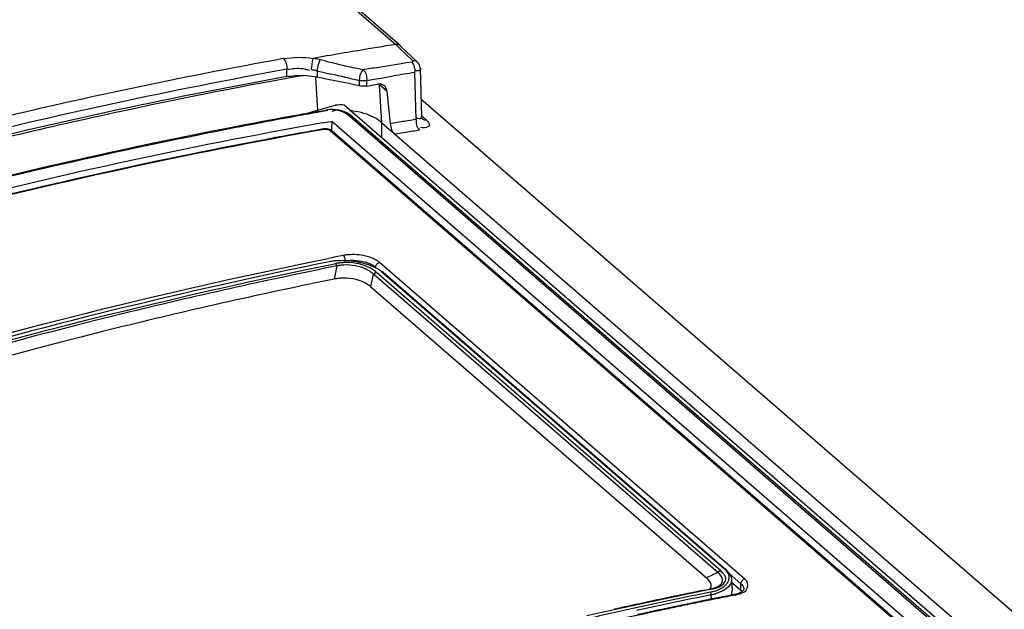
# Model space of a CAD drawing. Header units: inches. Extents: x 0 to 117, y 0 to 83.
# Tile 42 of 57: x 98.607 to 99.556, y 29.211 to 29.779. Entities that reach past the tile are written whole.
import ezdxf

# ---------------------------------------------------------------- set-up
doc = ezdxf.new("R2010")
doc.units = ezdxf.units.IN
doc.header["$LTSCALE"] = 6.431102
doc.header["$MEASUREMENT"] = 0
doc.layers.get('0').update_dxf_attribs({"linetype": 'CONTINUOUS'})

msp = doc.modelspace()

# ---------------------------------------------------------------- linework, layer by layer
at = {"color": 7, "linetype": 'CONTINUOUS'}
for p, q in [((98.85096, 29.8575), (98.96935, 29.75498)), ((98.97359, 29.75395), (98.85524, 29.85644)), ((98.96935, 29.75498), (98.9605, 29.75356)), ((98.96935, 29.75498), (98.97223, 29.75222)), ((98.97374, 29.75381), (98.97359, 29.75395)), ((98.99011, 29.73817), (98.97375, 29.75381)), ((98.97223, 29.75222), (98.98575, 29.7393)), ((98.88796, 29.7309), (98.8891, 29.73863)), ((98.8891, 29.73863), (98.88964, 29.7416)), ((98.89654, 29.74017), (98.89268, 29.741)), ((98.90117, 29.73908), (98.89654, 29.74017)), ((98.9745, 29.7364), (98.95878, 29.73388)), ((98.97976, 29.73724), (98.9745, 29.7364)), ((98.98502, 29.73809), (98.97976, 29.73724)), ((98.86421, 29.72401), (98.86414, 29.73103)), ((98.89361, 29.72967), (98.89363, 29.72338)), ((98.89361, 29.72967), (98.90715, 29.72648)), ((98.93792, 29.7305), (98.92877, 29.73263)), ((98.94312, 29.73135), (98.93792, 29.7305)), ((98.95701, 29.72298), (98.9673, 29.72467)), ((98.98912, 29.68263), (98.98788, 29.72797)), ((98.9928, 29.73219), (98.99409, 29.68515)), ((98.89206, 29.72328), (98.89399, 29.69132)), ((98.93422, 29.71516), (98.93421, 29.72008)), ((98.94157, 29.72041), (98.94672, 29.72128)), ((98.94158, 29.71495), (98.94157, 29.72041)), ((98.94158, 29.71495), (98.94951, 29.71628)), ((98.94672, 29.72128), (98.95701, 29.72298)), ((98.94951, 29.71628), (98.95181, 29.71666)), ((98.956, 29.67937), (98.95375, 29.71606)), ((98.96086, 29.7099), (98.95375, 29.71606)), ((98.96086, 29.7099), (98.96396, 29.67861)), ((98.88074, 29.68778), (98.91098, 29.69651)), ((98.91993, 29.69662), (100.22382, 28.56741)), ((98.99361, 29.70263), (104.92397, 24.56679)), ((98.88077, 29.68801), (98.88849, 29.68939)), ((98.88849, 29.68939), (98.89374, 29.69032)), ((98.89374, 29.69032), (98.89645, 29.6908)), ((98.89645, 29.6908), (98.90222, 29.69182)), ((98.90383, 29.69125), (98.89667, 29.68999)), ((98.90909, 29.69223), (98.90634, 29.69224)), ((98.9213, 29.68838), (98.91797, 29.69012)), ((98.92207, 29.6891), (98.91976, 29.69011)), ((98.92268, 29.68737), (98.9213, 29.68838)), ((98.92417, 29.6879), (98.92207, 29.6891)), ((100.19561, 28.58497), (98.92268, 29.68737)), ((98.92594, 29.68657), (98.92417, 29.6879)), ((100.19888, 28.58418), (98.92594, 29.68658)), ((98.89862, 29.67932), (98.90438, 29.68033)), ((98.90438, 29.68033), (98.90741, 29.68086)), ((98.90753, 29.68076), (98.90725, 29.67329)), ((100.17275, 28.58504), (98.90753, 29.68076)), ((98.95584, 29.66552), (98.956, 29.67937)), ((98.956, 29.67937), (100.23425, 28.57237)), ((98.99445, 29.68344), (98.99447, 29.68343)), ((98.9947, 29.68584), (98.9987, 29.68238)), ((98.89969, 29.67355), (98.8917, 29.67213)), ((98.90076, 29.67317), (98.90143, 29.67324)), ((98.90614, 29.67206), (100.15909, 28.58698)), ((98.90833, 29.67154), (100.16128, 28.58645)), ((98.97903, 29.67024), (98.96848, 29.66853)), ((98.995, 29.67467), (98.99316, 29.67493)), ((98.85746, 29.66591), (98.85344, 29.66516)), ((98.94434, 29.54983), (98.94039, 29.55097)), ((99.30604, 29.23972), (98.95368, 29.54487)), ((98.90567, 29.54259), (98.91127, 29.54372)), ((98.91257, 29.5415), (98.90618, 29.5402)), ((98.91257, 29.5415), (98.90999, 29.52878)), ((98.9437, 29.53676), (98.94122, 29.53809)), ((98.94701, 29.54107), (98.94298, 29.54258)), ((98.95048, 29.53944), (98.94701, 29.54107)), ((99.28265, 29.2478), (98.95063, 29.53534)), ((98.95607, 29.53577), (99.28648, 29.24962)), ((98.9572, 29.53551), (99.28761, 29.24936)), ((98.94539, 29.52129), (98.94791, 29.53357)), ((99.27993, 29.24603), (98.94791, 29.53357)), ((98.94539, 29.52129), (99.26902, 29.24101)), ((99.28856, 29.24749), (99.28648, 29.24962)), ((99.27993, 29.24603), (99.26902, 29.24101)), ((99.2704, 29.23973), (99.26902, 29.24102)), ((99.28187, 29.24431), (99.27993, 29.24603)), ((99.2833, 29.24256), (99.28187, 29.24431)), ((99.28468, 29.24582), (99.28265, 29.2478)), ((99.28422, 29.24083), (99.2833, 29.24256)), ((99.28464, 29.23915), (99.28422, 29.24083)), ((99.28998, 29.24532), (99.28856, 29.24749)), ((99.30231, 29.23525), (99.29072, 29.24528)), ((99.29294, 29.24144), (99.29327, 29.23951)), ((99.27241, 29.23728), (99.2704, 29.23973)), ((99.27778, 29.23154), (99.27938, 29.23219)), ((99.29031, 29.23234), (99.28804, 29.23035)), ((99.29195, 29.23447), (99.29031, 29.23234)), ((99.29301, 29.23717), (99.30231, 29.22912)), ((99.29326, 29.23957), (99.29386, 29.22857)), ((99.30231, 29.22912), (99.30231, 29.23525)), ((99.30487, 29.23185), (99.30521, 29.23013)), ((99.30792, 29.2376), (99.30604, 29.23972)), ((99.26771, 29.22909), (99.27225, 29.23001)), ((99.27392, 29.22018), (99.27368, 29.22454)), ((99.28155, 29.22188), (99.27458, 29.22048)), ((99.28181, 29.22696), (99.27796, 29.22561)), ((99.29559, 29.22468), (99.2956, 29.22468)), ((99.29807, 29.22529), (99.2956, 29.2247)), ((99.30231, 29.22912), (99.3036, 29.22781)), ((99.30521, 29.23013), (99.30521, 29.23012)), ((99.24273, 29.21393), (99.23613, 29.21254)), ((99.27042, 29.21964), (99.26233, 29.21799)), ((99.27458, 29.22048), (99.27042, 29.21964))]:
    msp.add_line(p, q, dxfattribs=at)
for points in [[(98.89268, 29.741), (98.89193, 29.74116), (98.89117, 29.74131), (98.89041, 29.74146), (98.88964, 29.7416)], [(98.98575, 29.7393), (98.98589, 29.73913), (98.98598, 29.73896), (98.98601, 29.7388), (98.98598, 29.73864), (98.9859, 29.73849), (98.98576, 29.73836), (98.98556, 29.73825), (98.98532, 29.73816), (98.98502, 29.73809)], [(98.9928, 29.73219), (98.99278, 29.73261), (98.99259, 29.73383), (98.99222, 29.73504), (98.99165, 29.73621), (98.99092, 29.73728), (98.9901, 29.73817)], [(98.88796, 29.7309), (98.88859, 29.73079), (98.88923, 29.73066), (98.88986, 29.73054), (98.89049, 29.7304), (98.89112, 29.73026), (98.89175, 29.73012), (98.89237, 29.72997), (98.89299, 29.72982), (98.89361, 29.72967)], [(98.94157, 29.72041), (98.94082, 29.72024), (98.94004, 29.7201), (98.93924, 29.71999), (98.93841, 29.71992), (98.93757, 29.71988), (98.93673, 29.71987), (98.93588, 29.71991), (98.93504, 29.71997), (98.93421, 29.72008)], [(98.93842, 29.71472), (98.93758, 29.71474), (98.93673, 29.7148), (98.93589, 29.71489), (98.93505, 29.71501), (98.93422, 29.71516)], [(98.94158, 29.71495), (98.94083, 29.71484), (98.94005, 29.71477), (98.93924, 29.71473), (98.93842, 29.71472)], [(98.90634, 29.69224), (98.90369, 29.69203), (98.90221, 29.69181)], [(98.90383, 29.69125), (98.90334, 29.6916), (98.90283, 29.69179), (98.90234, 29.69183), (98.90222, 29.69182)], [(98.91976, 29.69011), (98.91726, 29.69093), (98.9146, 29.69157), (98.91186, 29.692), (98.90909, 29.69223)], [(98.92594, 29.68657), (98.92565, 29.6868), (98.92503, 29.68714), (98.92432, 29.68736), (98.92353, 29.68744), (98.92268, 29.68737)], [(98.99465, 29.68325), (98.99463, 29.68328), (98.99449, 29.6835), (98.9943, 29.68394), (98.99414, 29.68458), (98.99409, 29.68513)], [(98.90658, 29.67266), (98.90549, 29.6731), (98.9043, 29.67342), (98.90305, 29.67363), (98.90179, 29.67371), (98.90056, 29.67366), (98.89967, 29.67354)], [(98.9021, 29.67327), (98.90276, 29.67324), (98.90343, 29.67315), (98.90408, 29.67302), (98.90469, 29.67284), (98.90522, 29.67262), (98.90571, 29.67236), (98.90614, 29.67206)], [(98.90834, 29.67153), (98.90759, 29.6721), (98.90658, 29.67266)], [(98.91257, 29.5415), (98.91246, 29.54181), (98.91234, 29.54211), (98.91221, 29.5424), (98.91207, 29.54268), (98.91192, 29.54293), (98.91177, 29.54316), (98.9116, 29.54337), (98.91144, 29.54356), (98.91127, 29.54372)], [(98.94791, 29.53357), (98.94824, 29.53395), (98.94857, 29.53427), (98.94889, 29.53454), (98.94919, 29.53474), (98.94946, 29.53491), (98.94974, 29.53505), (98.95004, 29.53517), (98.95034, 29.53527), (98.95063, 29.53534)], [(98.95762, 29.53457), (98.95759, 29.53483), (98.95752, 29.53506), (98.9574, 29.53528), (98.95726, 29.53546), (98.95707, 29.53561), (98.95686, 29.53571), (98.95661, 29.53578), (98.95635, 29.5358), (98.95607, 29.53577)], [(99.28648, 29.24962), (99.28674, 29.24965), (99.287, 29.24964), (99.28723, 29.24958), (99.28745, 29.24948), (99.28764, 29.24934), (99.2878, 29.24916), (99.28792, 29.24895), (99.288, 29.2487), (99.28803, 29.24843)], [(99.27993, 29.24603), (99.28026, 29.24641), (99.28059, 29.24674), (99.28091, 29.247), (99.28121, 29.24721), (99.28148, 29.24737), (99.28176, 29.24751), (99.28206, 29.24763), (99.28236, 29.24773), (99.28265, 29.2478)], [(99.27225, 29.23001), (99.27239, 29.2301), (99.27254, 29.23017), (99.2727, 29.23021), (99.27287, 29.23022), (99.27303, 29.2302), (99.27321, 29.23015), (99.27338, 29.23007), (99.27355, 29.22996), (99.27373, 29.22982)], [(99.27368, 29.22454), (99.27369, 29.22483), (99.27367, 29.22515), (99.27362, 29.22548), (99.27354, 29.2258), (99.27345, 29.2261), (99.27332, 29.2264), (99.27318, 29.22667), (99.27301, 29.2269), (99.27284, 29.22708)], [(99.30521, 29.23009), (99.30511, 29.22957), (99.3048, 29.22901), (99.30407, 29.22821), (99.30267, 29.22719), (99.30064, 29.22618), (99.29807, 29.22529)]]:
    msp.add_lwpolyline(points, dxfattribs=at)
for centre, radius, start, end in [((99.74252, 24.90513), 4.91109, 99.16251, 99.37177), ((99.748, 24.87223), 4.94445, 99.37235, 99.99716), ((99.77182, 24.70377), 5.11923, 100.24922, 103.62282), ((101.3024, 39.9627), 10.50183, 256.782443, 256.937075), ((99.76633, 24.7339), 5.07792, 100.23405, 104.05859), ((99.77659, 24.72628), 5.07863, 100.17442, 100.48557), ((98.87656, 29.63789), 0.08717, 80.31982, 87.60675), ((98.87652, 29.70753), 0.0244, 66.75193, 71.20543), ((96.08066, 17.7328), 12.32223, 76.610047, 76.739347), ((99.76184, 24.71976), 5.07803, 99.09918, 99.2781), ((99.74633, 24.93615), 4.85148, 98.99418, 99.2403), ((99.76073, 24.74709), 5.05703, 100.21153, 103.94358), ((99.79642, 24.62196), 5.18481, 100.4913, 102.48271), ((98.87706, 29.64073), 0.08429, 78.65761, 80.32925), ((99.76689, 24.75647), 5.01052, 100.18642, 100.54153), ((99.69193, 25.19348), 4.5663, 100.02972, 100.32286), ((98.91099, 29.68734), 0.00402, 125.57377, 136.53188), ((99.78206, 24.6772), 5.07953, 100.01592, 104.54255), ((99.79828, 24.5957), 5.17431, 100.55758, 103.94659), ((99.82628, 24.48536), 5.32463, 102.47873, 103.59279), ((99.73561, 24.92803), 4.81285, 99.05758, 99.22616), ((99.73395, 24.93849), 4.80225, 98.9225, 99.05757), ((99.7853, 24.67275), 5.07805, 100.03153, 104.56519), ((99.75477, 24.82665), 4.92174, 100.09952, 100.50467), ((99.11791, 29.66429), 0.21085, 177.55367, 178.01447), ((99.44896, 26.76925), 2.93881, 98.94013, 99.20144), ((99.78741, 24.66027), 5.09129, 100.57046, 104.35083), ((99.92925, 24.48099), 5.16701, 101.43285, 106.2028), ((99.88813, 24.65141), 4.99518, 101.1905, 101.35784), ((98.91503, 29.49538), 0.05108, 98.65305, 101.26803), ((98.91608, 29.48853), 0.058, 96.55793, 98.66401), ((98.91706, 29.47957), 0.06702, 92.59739, 96.51764), ((98.9175, 29.47053), 0.07607, 89.07118, 92.61913), ((98.92796, 29.49784), 0.05457, 95.1416, 99.76315), ((98.91728, 29.46185), 0.08475, 78.80558, 89.01922), ((98.91822, 29.46597), 0.08053, 75.44618, 78.88991), ((98.92092, 29.4763), 0.06985, 71.59121, 75.46344), ((98.92613, 29.49898), 0.02947, 49.17994, 56.89876), ((100.26681, 24.2885), 5.04061, 101.43227, 102.21199), ((100.26818, 24.28876), 5.04015, 101.37948, 102.22789), ((100.30368, 24.17526), 5.15592, 101.53309, 102.34738), ((100.30752, 24.16043), 5.16855, 101.53838, 102.35402), ((100.26903, 24.30931), 5.01026, 101.37831, 101.566), ((99.26346, 29.2743), 0.05081, 281.6064, 286.57356), ((100.26738, 24.31754), 5.00186, 101.19049, 101.37831), ((100.26505, 24.32425), 4.99541, 101.1905, 101.3546), ((100.27997, 24.23411), 5.09605, 102.22732, 102.76936), ((100.31651, 24.11639), 5.21617, 102.34682, 102.87476), ((100.2754, 24.24848), 5.08153, 102.21125, 102.44823), ((100.2782, 24.26059), 5.06041, 101.88371, 102.27126), ((100.27486, 24.28121), 5.03896, 101.75363, 101.94096), ((100.27183, 24.29086), 5.02948, 101.57887, 101.80695), ((100.2707, 24.30118), 5.01856, 101.566, 101.75355), ((100.27987, 24.25687), 5.06381, 101.93942, 102.82597)]:
    msp.add_arc(centre, radius, start, end, dxfattribs=at)
for centre, major_axis, ratio, start_param, end_param in [((98.11798, 24.99231), (7.45336, -1.67549), 0.626916, 1.602148, 1.60757), ((98.95068, 29.70606), (0.00757, 0.00907), 0.758625, -0.639967, 0.722514), ((98.91634, 29.67395), (0.04533, 0.00013), 0.501359, 1.490053, 1.687776)]:
    msp.add_ellipse(centre, major_axis=major_axis, ratio=ratio, start_param=start_param, end_param=end_param, dxfattribs=at)
for points, knots in [([(97.6131, 29.50167), (97.71464, 29.54406), (98.11491, 29.6984), (98.53301, 29.80776), (98.84794, 29.8581)], [0, 0, 0, 0, 0.256515, 1, 1, 1, 1]), ([(98.97344, 29.75377), (98.97289, 29.75424), (98.97158, 29.75498), (98.97007, 29.7551), (98.96935, 29.75498)], [0, 0, 0, 0, 0.495491, 1, 1, 1, 1]), ([(98.98995, 29.738), (98.9894, 29.73851), (98.98806, 29.7393), (98.9865, 29.73943), (98.98575, 29.7393)], [0, 0, 0, 0, 0.493328, 1, 1, 1, 1]), ([(98.87973, 29.73174), (98.88051, 29.73163), (98.88208, 29.73133), (98.88362, 29.73089), (98.88438, 29.73063)], [0, 0, 0, 0, 0.495492, 1, 1, 1, 1]), ([(98.99311, 29.73221), (98.9933, 29.73153), (98.9924, 29.72904), (98.98975, 29.72948), (98.98836, 29.72959)], [0, 0, 0, 0, 0.334958, 1, 1, 1, 1]), ([(98.91069, 29.69142), (98.91032, 29.69136), (98.9096, 29.69117), (98.90895, 29.69082), (98.90865, 29.69061)], [0, 0, 0, 0, 0.509185, 1, 1, 1, 1]), ([(98.91797, 29.69012), (98.91677, 29.69063), (98.91441, 29.69141), (98.91186, 29.69163), (98.91069, 29.69142)], [0, 0, 0, 0, 0.522977, 1, 1, 1, 1]), ([(98.87368, 29.68586), (98.84149, 29.68), (98.71171, 29.6549), (98.58277, 29.62539), (98.48657, 29.60014)], [0, 0, 0, 0, 0.247531, 1, 1, 1, 1]), ([(98.9944, 29.68509), (98.99456, 29.68457), (98.99331, 29.68235), (98.99099, 29.68357), (98.98967, 29.68392)], [0, 0, 0, 0, 0.283095, 1, 1, 1, 1]), ([(98.99471, 29.68354), (98.99526, 29.68307), (98.99652, 29.68233), (98.99802, 29.68222), (98.9987, 29.68238)], [0, 0, 0, 0, 0.51307, 1, 1, 1, 1]), ([(98.9987, 29.68238), (99.00026, 29.68103), (99.00459, 29.6758), (98.99738, 29.67442), (98.995, 29.67467)], [0, 0, 0, 0, 0.46325, 1, 1, 1, 1]), ([(98.89969, 29.67355), (98.89986, 29.67358), (98.90026, 29.67353), (98.90059, 29.67331), (98.90076, 29.67317)], [0, 0, 0, 0, 0.445941, 1, 1, 1, 1]), ([(98.90833, 29.67154), (98.90806, 29.67177), (98.90735, 29.67214), (98.90655, 29.67214), (98.90614, 29.67206)], [0, 0, 0, 0, 0.458652, 1, 1, 1, 1]), ([(98.07856, 29.31113), (98.14684, 29.33671), (98.41712, 29.43214), (98.69488, 29.50668), (98.9044, 29.54877)], [0, 0, 0, 0, 0.254391, 1, 1, 1, 1]), ([(98.9192, 29.5447), (98.91783, 29.54463), (98.91517, 29.5444), (98.91253, 29.54398), (98.91127, 29.54372)], [0, 0, 0, 0, 0.51477, 1, 1, 1, 1]), ([(98.91871, 29.55162), (98.91935, 29.55108), (98.92019, 29.5493), (98.92045, 29.54744), (98.92037, 29.54643)], [0, 0, 0, 0, 0.452724, 1, 1, 1, 1]), ([(98.94205, 29.54464), (98.94358, 29.54411), (98.94636, 29.54295), (98.9489, 29.54131), (98.94994, 29.5404)], [0, 0, 0, 0, 0.540311, 1, 1, 1, 1]), ([(98.94994, 29.5404), (98.94994, 29.54144), (98.95083, 29.54348), (98.95268, 29.54469), (98.95368, 29.54487)], [0, 0, 0, 0, 0.505506, 1, 1, 1, 1]), ([(98.90618, 29.5402), (98.83719, 29.52623), (98.55768, 29.46345), (98.28346, 29.37757), (98.08125, 29.30151)], [0, 0, 0, 0, 0.245748, 1, 1, 1, 1]), ([(98.08149, 29.30434), (98.14963, 29.32994), (98.41936, 29.42549), (98.69655, 29.50026), (98.90567, 29.54259)], [0, 0, 0, 0, 0.254372, 1, 1, 1, 1]), ([(98.91912, 29.5424), (98.91799, 29.54235), (98.91579, 29.54215), (98.91362, 29.54175), (98.91257, 29.5415)], [0, 0, 0, 0, 0.512856, 1, 1, 1, 1]), ([(98.95063, 29.53534), (98.9495, 29.53632), (98.94693, 29.53824), (98.94413, 29.53978), (98.9426, 29.54049)], [0, 0, 0, 0, 0.470225, 1, 1, 1, 1]), ([(98.94791, 29.53357), (98.9473, 29.53416), (98.94596, 29.53531), (98.94449, 29.53629), (98.9437, 29.53676)], [0, 0, 0, 0, 0.481543, 1, 1, 1, 1]), ([(98.95607, 29.53577), (98.95527, 29.53646), (98.95346, 29.53778), (98.95152, 29.5389), (98.95048, 29.53944)], [0, 0, 0, 0, 0.474683, 1, 1, 1, 1]), ([(98.91, 29.52878), (98.84164, 29.51494), (98.56469, 29.45278), (98.29294, 29.36791), (98.09251, 29.2928)], [0, 0, 0, 0, 0.245776, 1, 1, 1, 1]), ([(98.91884, 29.52976), (98.91731, 29.52973), (98.91435, 29.52953), (98.91141, 29.52907), (98.90999, 29.52878)], [0, 0, 0, 0, 0.514667, 1, 1, 1, 1]), ([(99.27373, 29.22982), (99.27578, 29.23028), (99.28136, 29.23134), (99.28839, 29.23651), (99.28774, 29.24043)], [0, 0, 0, 0, 0.346437, 1, 1, 1, 1]), ([(99.28774, 29.24043), (99.28758, 29.24139), (99.28676, 29.24337), (99.28543, 29.245), (99.28468, 29.24582)], [0, 0, 0, 0, 0.464724, 1, 1, 1, 1]), ([(99.28803, 29.24843), (99.2892, 29.24741), (99.29122, 29.24532), (99.29258, 29.24271), (99.29294, 29.24144)], [0, 0, 0, 0, 0.539489, 1, 1, 1, 1]), ([(99.29063, 29.23854), (99.29098, 29.23961), (99.29127, 29.24199), (99.29053, 29.24426), (99.28998, 29.24532)], [0, 0, 0, 0, 0.484871, 1, 1, 1, 1]), ([(99.27225, 29.23001), (99.27322, 29.23021), (99.27509, 29.23065), (99.27692, 29.23122), (99.27778, 29.23154)], [0, 0, 0, 0, 0.519183, 1, 1, 1, 1]), ([(99.27236, 29.23004), (99.27315, 29.23102), (99.27422, 29.23365), (99.27311, 29.23618), (99.27241, 29.23728)], [0, 0, 0, 0, 0.490683, 1, 1, 1, 1]), ([(99.27938, 29.23219), (99.28095, 29.23291), (99.28378, 29.23455), (99.28479, 29.23782), (99.28464, 29.23915)], [0, 0, 0, 0, 0.564063, 1, 1, 1, 1]), ([(99.28798, 29.2343), (99.28858, 29.23493), (99.28963, 29.23625), (99.29037, 29.23778), (99.29063, 29.23854)], [0, 0, 0, 0, 0.521008, 1, 1, 1, 1]), ([(99.29327, 29.23951), (99.29331, 29.23865), (99.29313, 29.23687), (99.29241, 29.23524), (99.29195, 29.23447)], [0, 0, 0, 0, 0.490036, 1, 1, 1, 1]), ([(99.29666, 29.2243), (99.3007, 29.2252), (99.30896, 29.22651), (99.30947, 29.23544), (99.30792, 29.2376)], [0, 0, 0, 0, 0.608869, 1, 1, 1, 1]), ([(99.30604, 29.23972), (99.30505, 29.23953), (99.30319, 29.23833), (99.30231, 29.23628), (99.30231, 29.23525)], [0, 0, 0, 0, 0.494495, 1, 1, 1, 1]), ([(99.30231, 29.23525), (99.30289, 29.23474), (99.3039, 29.23372), (99.30464, 29.23247), (99.30487, 29.23185)], [0, 0, 0, 0, 0.53875, 1, 1, 1, 1]), ([(99.28804, 29.23035), (99.28714, 29.22969), (99.28512, 29.22843), (99.28297, 29.22743), (99.28181, 29.22696)], [0, 0, 0, 0, 0.473883, 1, 1, 1, 1]), ([(99.29286, 29.22409), (99.29322, 29.22478), (99.29378, 29.22622), (99.29391, 29.22777), (99.29387, 29.22852)], [0, 0, 0, 0, 0.506776, 1, 1, 1, 1]), ([(99.2956, 29.2247), (99.29577, 29.22473), (99.29617, 29.22468), (99.2965, 29.22445), (99.29666, 29.22431)], [0, 0, 0, 0, 0.44389, 1, 1, 1, 1])]:
    msp.add_open_spline(points, degree=3, knots=knots, dxfattribs=at)
for points in [[(98.86095, 29.74132), (98.87037, 29.74301), (98.88018, 29.74297), (98.88965, 29.7416)], [(98.86095, 29.74132), (98.86366, 29.73896), (98.8645, 29.73461), (98.86416, 29.73104)], [(98.89361, 29.72967), (98.89411, 29.73327), (98.8948, 29.73698), (98.89654, 29.74017)], [(98.98788, 29.72797), (98.98828, 29.73145), (98.98753, 29.73564), (98.98502, 29.73809)], [(98.86416, 29.73104), (98.86929, 29.73186), (98.87459, 29.73251), (98.87973, 29.73174)], [(98.86418, 29.72401), (98.86945, 29.72495), (98.87485, 29.72521), (98.8802, 29.72499)], [(98.93421, 29.72008), (98.93473, 29.72373), (98.93499, 29.72825), (98.93792, 29.73049)], [(98.94157, 29.72041), (98.94194, 29.72397), (98.94099, 29.72867), (98.93792, 29.73049)], [(98.9467, 29.68546), (98.93982, 29.68874), (98.93216, 29.69057), (98.92456, 29.69115)], [(98.956, 29.67937), (98.95331, 29.68192), (98.95004, 29.68386), (98.9467, 29.68546)], [(98.96396, 29.67861), (98.96433, 29.67495), (98.96572, 29.67095), (98.9685, 29.66855)], [(98.98912, 29.68263), (98.98872, 29.67907), (98.98948, 29.67468), (98.99218, 29.67232)], [(98.9426, 29.54049), (98.93542, 29.54385), (98.92711, 29.54511), (98.9192, 29.5447)], [(98.92037, 29.54643), (98.9275, 29.54773), (98.93519, 29.54701), (98.94205, 29.54464)], [(98.94039, 29.55097), (98.93477, 29.55233), (98.92883, 29.55271), (98.92307, 29.55219)], [(98.95368, 29.54487), (98.95093, 29.54709), (98.94767, 29.54868), (98.94434, 29.54983)], [(98.94122, 29.53809), (98.93445, 29.54134), (98.92662, 29.54276), (98.91912, 29.5424)], [(98.94222, 29.52367), (98.93548, 29.52808), (98.92689, 29.52994), (98.91884, 29.52976)], [(99.27284, 29.22708), (99.27831, 29.2282), (99.28412, 29.23025), (99.28798, 29.2343)]]:
    msp.add_open_spline(points, degree=3, dxfattribs=at)

doc.saveas('drawing.dxf')
